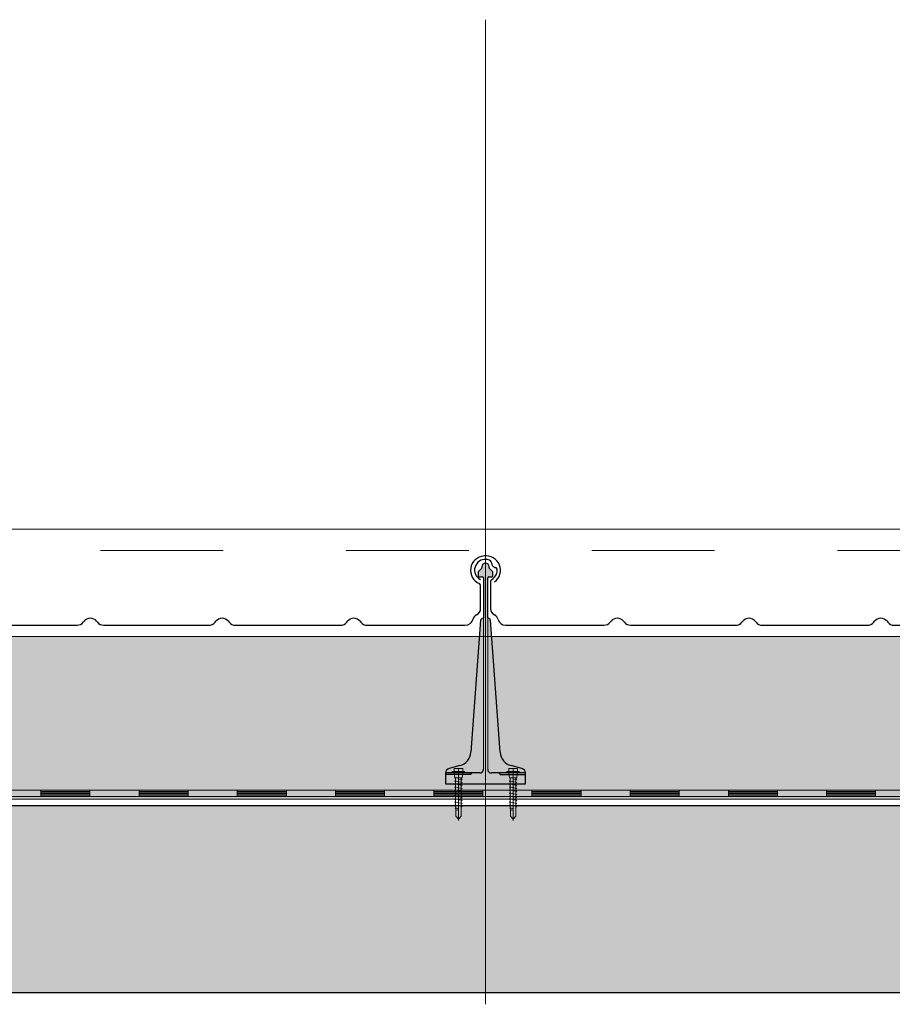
# Model space of a CAD drawing. Header units: metres. Extents: x 1316.5 to 1415.3, y -94.1 to -52.
# Tile 177 of 256: x 1358.749 to 1359.46, y -55.498 to -54.697. Entities that reach past the tile are written whole.
import ezdxf

# ---------------------------------------------------------------- set-up
doc = ezdxf.new("R2010")
doc.units = ezdxf.units.M
for name, pattern in [('AUSGEZOGEN', [0]), ('PUNKT2_S9', [0.0015, 0, -0.0015]), ('STRICHLINIE2_S3', [0.055, 0.04, -0.015]), ('STRICHPUNKT2_S5', [0.1, 0.07, -0.01, 0.01, -0.01])]:
    doc.linetypes.add(name, pattern=pattern)
for name, color, linetype, lineweight in [('XR$11$Achsen', 4, 'AUSGEZOGEN', 13), ('XR$11$Aufkantung', 4, 'AUSGEZOGEN', 13), ('XR$11$Design', 4, 'AUSGEZOGEN', 13), ('XR$11$Türen', 3, 'AUSGEZOGEN', 18), ('XR$11$V25', 4, 'AUSGEZOGEN', 13), ('XR$13$Muster', 4, 'AUSGEZOGEN', 13), ('XR$13$STANDARD_1', 7, 'AUSGEZOGEN', 25)]:
    doc.layers.add(name, color=color, linetype=linetype, lineweight=lineweight)

# ---------------------------------------------------------------- blocks, each defined once
blk = doc.blocks.new('MUSTERELEMENT_84')
at = {"layer": 'XR$11$Design', "color": 4, "linetype": 'AUSGEZOGEN', "lineweight": 13, "transparency": 33554687}
for p, q in [((1358.68665, -55.32409), (1358.7666, -55.32409)), ((1358.7666, -55.32409), (1358.84656, -55.32409)), ((1358.7666, -55.32409), (1358.7666, -55.32909)), ((1358.7666, -55.32409), (1358.7666, -55.32909)), ((1358.80658, -55.32409), (1358.80658, -55.32909)), ((1358.84656, -55.32409), (1358.92652, -55.32409)), ((1358.84656, -55.32409), (1358.84656, -55.32909)), ((1358.84656, -55.32409), (1358.84656, -55.32909)), ((1358.88654, -55.32409), (1358.88654, -55.32909)), ((1358.92652, -55.32409), (1359.00648, -55.32409)), ((1358.92652, -55.32409), (1358.92652, -55.32909)), ((1358.92652, -55.32409), (1358.92652, -55.32909)), ((1358.9665, -55.32409), (1358.9665, -55.32909)), ((1359.00648, -55.32409), (1359.08643, -55.32409)), ((1359.00648, -55.32409), (1359.00648, -55.32909)), ((1359.00648, -55.32409), (1359.00648, -55.32909)), ((1359.04646, -55.32409), (1359.04646, -55.32909)), ((1359.08643, -55.32409), (1359.16639, -55.32409)), ((1359.08643, -55.32409), (1359.08643, -55.32909)), ((1359.08643, -55.32409), (1359.08643, -55.32909)), ((1359.12641, -55.32409), (1359.12641, -55.32909)), ((1359.16639, -55.32409), (1359.24635, -55.32409)), ((1359.16639, -55.32409), (1359.16639, -55.32909)), ((1359.16639, -55.32409), (1359.16639, -55.32909)), ((1359.20637, -55.32409), (1359.20637, -55.32909)), ((1359.24635, -55.32409), (1359.32631, -55.32409)), ((1359.24635, -55.32409), (1359.24635, -55.32909)), ((1359.24635, -55.32409), (1359.24635, -55.32909)), ((1359.28633, -55.32409), (1359.28633, -55.32909)), ((1359.32631, -55.32409), (1359.40627, -55.32409)), ((1359.32631, -55.32409), (1359.32631, -55.32909)), ((1359.32631, -55.32409), (1359.32631, -55.32909)), ((1359.36629, -55.32409), (1359.36629, -55.32909)), ((1359.40627, -55.32409), (1359.48622, -55.32409)), ((1359.40627, -55.32409), (1359.40627, -55.32909)), ((1359.40627, -55.32409), (1359.40627, -55.32909)), ((1359.44624, -55.32409), (1359.44624, -55.32909)), ((1358.68665, -55.32909), (1358.7666, -55.32909)), ((1358.7666, -55.32509), (1358.80658, -55.32509)), ((1358.7666, -55.32609), (1358.80658, -55.32609)), ((1358.7666, -55.32709), (1358.80658, -55.32709)), ((1358.7666, -55.32809), (1358.80658, -55.32809)), ((1358.7666, -55.32909), (1358.84656, -55.32909)), ((1358.84656, -55.32509), (1358.88654, -55.32509)), ((1358.84656, -55.32609), (1358.88654, -55.32609)), ((1358.84656, -55.32709), (1358.88654, -55.32709)), ((1358.84656, -55.32809), (1358.88654, -55.32809)), ((1358.84656, -55.32909), (1358.92652, -55.32909)), ((1358.92652, -55.32509), (1358.9665, -55.32509)), ((1358.92652, -55.32609), (1358.9665, -55.32609)), ((1358.92652, -55.32709), (1358.9665, -55.32709)), ((1358.92652, -55.32809), (1358.9665, -55.32809)), ((1358.92652, -55.32909), (1359.00648, -55.32909)), ((1359.00648, -55.32509), (1359.04646, -55.32509)), ((1359.00648, -55.32609), (1359.04646, -55.32609)), ((1359.00648, -55.32709), (1359.04646, -55.32709)), ((1359.00648, -55.32809), (1359.04646, -55.32809)), ((1359.00648, -55.32909), (1359.08643, -55.32909)), ((1359.08643, -55.32509), (1359.12641, -55.32509)), ((1359.08643, -55.32609), (1359.12641, -55.32609)), ((1359.08643, -55.32709), (1359.12641, -55.32709)), ((1359.08643, -55.32809), (1359.12641, -55.32809)), ((1359.08643, -55.32909), (1359.16639, -55.32909)), ((1359.16639, -55.32509), (1359.20637, -55.32509)), ((1359.16639, -55.32609), (1359.20637, -55.32609)), ((1359.16639, -55.32709), (1359.20637, -55.32709)), ((1359.16639, -55.32809), (1359.20637, -55.32809)), ((1359.16639, -55.32909), (1359.24635, -55.32909)), ((1359.24635, -55.32509), (1359.28633, -55.32509)), ((1359.24635, -55.32609), (1359.28633, -55.32609)), ((1359.24635, -55.32709), (1359.28633, -55.32709)), ((1359.24635, -55.32809), (1359.28633, -55.32809)), ((1359.24635, -55.32909), (1359.32631, -55.32909)), ((1359.32631, -55.32509), (1359.36629, -55.32509)), ((1359.32631, -55.32609), (1359.36629, -55.32609)), ((1359.32631, -55.32709), (1359.36629, -55.32709)), ((1359.32631, -55.32809), (1359.36629, -55.32809)), ((1359.32631, -55.32909), (1359.40627, -55.32909)), ((1359.40627, -55.32509), (1359.44624, -55.32509)), ((1359.40627, -55.32609), (1359.44624, -55.32609)), ((1359.40627, -55.32709), (1359.44624, -55.32709)), ((1359.40627, -55.32809), (1359.44624, -55.32809)), ((1359.40627, -55.32909), (1359.48622, -55.32909))]:
    blk.add_line(p, q, dxfattribs=at)
blk = doc.blocks.new('NSY101')
at = {"color": 0, "linetype": 'ByBlock', "lineweight": -2}
blk.add_circle((0, 0), 0.005, dxfattribs=at)
blk = doc.blocks.new('U7_2')
at = {"linetype": 'AUSGEZOGEN', "transparency": 33554687}
for p, q in [((-5, 1.97), (-5, 1.17)), ((-4.9, 2.07), (4.9, 2.07)), ((-4.9, 1.07), (4.9, 1.07)), ((-3.5, 3.87), (-3.5, 2.27)), ((-3.46, 0.82), (-2.94, -2.1)), ((-3.3, 4.07), (-0.2, 4.07)), ((0, 3.87), (0, 2.07)), ((0.2, 4.07), (3.3, 4.07)), ((3.46, 0.82), (2.94, -2.1)), ((3.5, 3.87), (3.5, 2.27)), ((5, 1.97), (5, 1.17)), ((-2.33, -2.93), (-3, -3.2)), ((0, -2.99), (-3, -3.2)), ((-3, -3.2), (-2.33, -3.68)), ((3, -4.1), (-3, -5.15)), ((-2.33, -4.89), (-3, -5.15)), ((-3, -5.15), (-2.33, -5.63)), ((3, -6.05), (-3, -7.1)), ((-2.84, -2.18), (2.84, -2.18)), ((-2.77, -2.18), (-2.75, -2.35)), ((-2.33, -2.73), (-2.33, -2.93)), ((-2.33, -3.68), (-2.33, -4.89)), ((-2.33, -5.63), (-2.33, -6.84)), ((2.32, -2.73), (2.32, -3.91)), ((2.32, -3.91), (3, -4.1)), ((3, -4.1), (2.32, -4.65)), ((2.32, -4.65), (2.32, -5.86)), ((2.32, -5.86), (3, -6.05)), ((3, -6.05), (2.32, -6.6)), ((2.77, -2.18), (2.75, -2.35)), ((-2.33, -6.84), (-3, -7.1)), ((-3, -7.1), (-2.33, -7.58)), ((3, -8), (-3, -9.05)), ((-2.33, -8.79), (-3, -9.05)), ((-3, -9.05), (-2.33, -9.53)), ((3, -9.95), (-3, -11)), ((-2.33, -10.74), (-3, -11)), ((-3, -11), (-2.33, -11.48)), ((3, -11.9), (-3, -12.95)), ((-2.33, -12.69), (-3, -12.95)), ((-2.33, -7.58), (-2.33, -8.79)), ((-2.33, -9.53), (-2.33, -10.74)), ((-2.33, -11.48), (-2.33, -12.69)), ((2.32, -6.6), (2.32, -7.81)), ((2.32, -7.81), (3, -8)), ((3, -8), (2.32, -8.55)), ((2.32, -8.55), (2.32, -9.76)), ((2.32, -9.76), (3, -9.95)), ((3, -9.95), (2.32, -10.5)), ((2.32, -10.5), (2.32, -11.71)), ((2.32, -11.71), (3, -11.9)), ((3, -11.9), (2.32, -12.45)), ((2.32, -12.45), (2.32, -13.66)), ((-3, -12.95), (-2.33, -13.43)), ((3, -13.85), (-3, -14.9)), ((-2.33, -14.64), (-3, -14.9)), ((-3, -14.9), (-2.33, -15.38)), ((3, -15.8), (-3, -16.85)), ((-2.33, -16.59), (-3, -16.85)), ((-3, -16.85), (-2.33, -17.33)), ((3, -17.75), (-3, -18.8)), ((-2.3, -18.53), (-3, -18.8)), ((-3, -18.8), (-2.28, -19.31)), ((-2.33, -13.43), (-2.33, -14.64)), ((-2.33, -15.38), (-2.33, -16.59)), ((-2.33, -17.33), (-2.3, -18.53)), ((2.3, -18.32), (2.28, -19.5)), ((3, -17.75), (2.3, -18.32)), ((2.32, -13.66), (3, -13.85)), ((3, -13.85), (2.32, -14.4)), ((2.32, -14.4), (2.32, -15.61)), ((2.32, -15.61), (3, -15.8)), ((3, -15.8), (2.32, -16.35)), ((2.32, -16.35), (2.32, -17.33)), ((2.32, -17.33), (2.32, -17.56)), ((2.32, -17.56), (3, -17.75)), ((3, -19.7), (-3, -20.75)), ((-2.26, -20.47), (-3, -20.75)), ((-3, -20.75), (-2.24, -21.28)), ((-2.28, -19.31), (-2.26, -20.47)), ((-2.24, -21.28), (-2.23, -22.18)), ((-2.23, -22.18), (-2.23, -27.06)), ((0, -24.04), (0, -28.93)), ((2.61, -21.73), (0.4, -22.03)), ((2.23, -22.07), (2.22, -22.18)), ((2.22, -22.18), (2.22, -27.06)), ((2.61, -21.73), (2.23, -22.07)), ((2.26, -20.3), (2.24, -21.58)), ((2.24, -21.58), (2.61, -21.73)), ((3, -19.7), (2.26, -20.3)), ((2.28, -19.5), (3, -19.7)), ((-2.23, -27.06), (0, -28.93)), ((2.22, -27.06), (0, -28.93))]:
    blk.add_line(p, q, dxfattribs=at)
at = {"linetype": 'STRICHPUNKT2_S5', "transparency": 33554687}
blk.add_line((0, 3.87), (0, -29.93), dxfattribs=at)
at = {"linetype": 'AUSGEZOGEN', "transparency": 33554687}
for centre, radius, start, end in [((-4.9, 1.97), 0.1, 90, 180), ((-4.9, 1.17), 0.1, 180, 270), ((-3.75, 0.77), 0.3, 10, 90), ((-3.7, 2.27), 0.2, 270, 0), ((-3.3, 3.87), 0.2, 90, 180), ((-0.2, 3.87), 0.2, 0, 90), ((0.2, 3.87), 0.2, 90, 180), ((3.3, 3.87), 0.2, 0, 90), ((3.75, 0.77), 0.3, 90, 170), ((3.7, 2.27), 0.2, 180, 270), ((4.9, 1.97), 0.1, 0, 90), ((4.9, 1.17), 0.1, 270, 0), ((-2.84, -2.08), 0.1, 190, 270), ((-2.65, -2.33), 0.1, 190, 270), ((-2.63, -2.73), 0.3, 0, 90), ((2.62, -2.73), 0.3, 90, 180), ((2.65, -2.33), 0.1, 270, 350), ((2.84, -2.08), 0.1, 270, 350), ((1.11, -24.04), 1.11, 0, 180)]:
    blk.add_arc(centre, radius, start, end, dxfattribs=at)
blk = doc.blocks.new('COMPLEXOBJECT_143')
at = {"transparency": 33554687}
for p, q in [((1359.13272, -55.15421), (1359.13272, -55.17648)), ((1359.55363, -55.17648), (1359.55363, -55.15742)), ((1359.23015, -55.1874), (1359.23079, -55.18657)), ((1359.241, -55.18657), (1359.24165, -55.1874)), ((1359.3374, -55.18742), (1359.33804, -55.18659)), ((1359.34825, -55.18659), (1359.3489, -55.18742)), ((1359.44465, -55.18742), (1359.44529, -55.18659)), ((1359.4555, -55.18659), (1359.45615, -55.18742)), ((1359.14493, -55.18983), (1359.22504, -55.18981)), ((1359.24675, -55.18981), (1359.33229, -55.18983)), ((1359.354, -55.18983), (1359.43954, -55.18983)), ((1359.46125, -55.18983), (1359.54085, -55.18983))]:
    blk.add_line(p, q, dxfattribs=at)
for centre, major_axis, ratio, start_param, end_param in [((1359.12841, -55.14495), (0.0087, 0), 0.997606, 1.465877, 4.233579), ((1359.12841, -55.14495), (0.00958, 0), 0.905277, 1.310139, 1.634821), ((1359.12993, -55.13993), (0.00384, 0), 0.905277, 0.747625, 1.318651), ((1359.12993, -55.13993), (0.00384, 0), 0.905277, 0.123201, 0.747625), ((1359.13801, -55.13948), (0.00428, 0), 0.905277, 3.145413, 3.651819), ((1359.55763, -55.14518), (0.01221, 0), 0.964759, 5.358492, 10.570908), ((1359.13747, -55.13968), (0.0037, 0), 0.905277, 3.671389, 4.493692), ((1359.13637, -55.14452), (0.00175, 0), 0.905277, 0.122654, 1.403271), ((1359.12826, -55.14521), (0.0099, 0), 0.905277, 5.919137, 6.381942), ((1359.13463, -55.15421), (0.00192, 0), 0.905277, 2.093897, 3.141593), ((1359.12826, -55.14521), (0.0099, 0), 0.905277, 5.291178, 5.919137), ((1359.55163, -55.15744), (0.002, 0), 0.868191, 0, 1.065955), ((1359.13895, -55.17648), (0.00623, 0), 0.905277, 3.141593, 4.18879), ((1359.54713, -55.17648), (0.0065, 0), 0.868191, 5.235988, 6.283185), ((1359.13272, -55.18626), (0.00623, 0), 0.905277, 0.184767, 1.047198), ((1359.14497, -55.18419), (0.00623, 0), 0.905277, 3.32636, 4.712389), ((1359.22504, -55.18417), (0.00623, 0), 0.905277, 4.712389, 5.67232), ((1359.2359, -55.18981), (0.00623, 0), 0.905277, 0.610865, 2.530727), ((1359.24675, -55.18417), (0.00623, 0), 0.905277, 3.752458, 4.712389), ((1359.33229, -55.18419), (0.00623, 0), 0.905277, 4.712389, 5.67232), ((1359.34315, -55.18983), (0.00623, 0), 0.905277, 0.610865, 2.530727), ((1359.354, -55.18419), (0.00623, 0), 0.905277, 3.752458, 4.712389), ((1359.43954, -55.18419), (0.00623, 0), 0.905277, 4.712389, 5.67232), ((1359.4504, -55.18983), (0.00623, 0), 0.905277, 0.610865, 2.530727), ((1359.46125, -55.18419), (0.00623, 0), 0.905277, 3.752458, 4.712389), ((1359.54085, -55.18419), (0.0065, 0), 0.868191, 4.712389, 6.098418), ((1359.55363, -55.18626), (0.0065, 0), 0.868191, 2.094395, 2.956825)]:
    blk.add_ellipse(centre, major_axis=major_axis, ratio=ratio, start_param=start_param, end_param=end_param, dxfattribs=at)
blk = doc.blocks.new('COMPLEXOBJECT_144')
at = {"transparency": 33554687}
for p, q in [((1358.70372, -55.15421), (1358.70372, -55.17649)), ((1359.12463, -55.17649), (1359.12463, -55.15742)), ((1358.80115, -55.1874), (1358.80179, -55.18657)), ((1358.812, -55.18657), (1358.81265, -55.1874)), ((1358.9084, -55.18742), (1358.90904, -55.18659)), ((1358.91925, -55.18659), (1358.9199, -55.18742)), ((1359.01565, -55.18742), (1359.01629, -55.18659)), ((1359.0265, -55.18659), (1359.02715, -55.18742)), ((1358.71593, -55.18983), (1358.79604, -55.18981)), ((1358.81775, -55.18981), (1358.90329, -55.18983)), ((1358.925, -55.18983), (1359.01054, -55.18983)), ((1359.03225, -55.18983), (1359.11185, -55.18983))]:
    blk.add_line(p, q, dxfattribs=at)
for centre, major_axis, ratio, start_param, end_param in [((1358.69941, -55.14495), (0.0087, 0), 0.997606, 1.465877, 4.233579), ((1358.69941, -55.14495), (0.00958, 0), 0.905277, 1.310139, 1.634821), ((1358.70093, -55.13993), (0.00384, 0), 0.905277, 0.747625, 1.318651), ((1358.70093, -55.13993), (0.00384, 0), 0.905277, 0.123201, 0.747625), ((1358.70901, -55.13948), (0.00428, 0), 0.905277, 3.145413, 3.651819), ((1359.12863, -55.14518), (0.01221, 0), 0.964759, 5.358492, 10.570908), ((1358.70847, -55.13969), (0.0037, 0), 0.905277, 3.671389, 4.493692), ((1358.70737, -55.14452), (0.00175, 0), 0.905277, 0.122654, 1.403271), ((1358.69926, -55.14521), (0.0099, 0), 0.905277, 5.919137, 6.381942), ((1358.70563, -55.15421), (0.00192, 0), 0.905277, 2.093897, 3.141593), ((1358.69926, -55.14521), (0.0099, 0), 0.905277, 5.291178, 5.919137), ((1359.12263, -55.15744), (0.002, 0), 0.868191, 0, 1.065955), ((1358.70995, -55.17649), (0.00623, 0), 0.905277, 3.141593, 4.18879), ((1359.11813, -55.17649), (0.0065, 0), 0.868191, 5.235988, 6.283185), ((1358.70372, -55.18626), (0.00623, 0), 0.905277, 0.184767, 1.047198), ((1358.71597, -55.18419), (0.00623, 0), 0.905277, 3.32636, 4.712389), ((1358.79604, -55.18417), (0.00623, 0), 0.905277, 4.712389, 5.67232), ((1358.8069, -55.18981), (0.00623, 0), 0.905277, 0.610865, 2.530727), ((1358.81775, -55.18417), (0.00623, 0), 0.905277, 3.752458, 4.712389), ((1358.90329, -55.18419), (0.00623, 0), 0.905277, 4.712389, 5.67232), ((1358.91415, -55.18983), (0.00623, 0), 0.905277, 0.610865, 2.530727), ((1358.925, -55.18419), (0.00623, 0), 0.905277, 3.752458, 4.712389), ((1359.01054, -55.18419), (0.00623, 0), 0.905277, 4.712389, 5.67232), ((1359.0214, -55.18983), (0.00623, 0), 0.905277, 0.610865, 2.530727), ((1359.03225, -55.18419), (0.00623, 0), 0.905277, 3.752458, 4.712389), ((1359.11185, -55.18419), (0.0065, 0), 0.868191, 4.712389, 6.098418), ((1359.12463, -55.18626), (0.0065, 0), 0.868191, 2.094395, 2.956825)]:
    blk.add_ellipse(centre, major_axis=major_axis, ratio=ratio, start_param=start_param, end_param=end_param, dxfattribs=at)

msp = doc.modelspace()

# ---------------------------------------------------------------- hatches: boundary and pattern name
at = {"layer": 'XR$11$V25', "transparency": 33554687}
msp.add_hatch(color=253, dxfattribs=at).paths.add_polyline_path([(1359.15817, -55.30642), (1359.14953, -55.3041), (1359.14906, -55.30396), (1359.14861, -55.30381), (1359.14815, -55.30363), (1359.14771, -55.30344), (1359.14727, -55.30324), (1359.14684, -55.30301), (1359.14642, -55.30277), (1359.14601, -55.30251), (1359.14562, -55.30223), (1359.14523, -55.30194), (1359.14486, -55.30164), (1359.14449, -55.30132), (1359.14414, -55.30098), (1359.14381, -55.30063), (1359.14349, -55.30027), (1359.14318, -55.29989), (1359.14289, -55.2995), (1359.14262, -55.29911), (1359.14236, -55.2987), (1359.14212, -55.29828), (1359.1419, -55.29785), (1359.14169, -55.29741), (1359.1415, -55.29696), (1359.14133, -55.29651), (1359.14118, -55.29605), (1359.14104, -55.29559), (1359.14093, -55.29512), (1359.14083, -55.29464), (1359.14076, -55.29416), (1359.1407, -55.29368), (1359.14066, -55.2932), (1359.13262, -55.18565), (1359.13262, -55.18561), (1359.13262, -55.18558), (1359.13261, -55.18555), (1359.13261, -55.18552), (1359.1326, -55.18549), (1359.13259, -55.18546), (1359.13259, -55.18543), (1359.13258, -55.18539), (1359.13257, -55.18536), (1359.13255, -55.18533), (1359.13254, -55.18531), (1359.13253, -55.18528), (1359.13252, -55.18525), (1359.1325, -55.18522), (1359.13248, -55.18519), (1359.13247, -55.18516), (1359.13245, -55.18514), (1359.13243, -55.18511), (1359.13241, -55.18509), (1359.13239, -55.18506), (1359.13237, -55.18504), (1359.13235, -55.18501), (1359.13233, -55.18499), (1359.1323, -55.18497), (1359.13228, -55.18495), (1359.13226, -55.18493), (1359.13223, -55.18491), (1359.13221, -55.18489), (1359.13218, -55.18487), (1359.13215, -55.18485), (1359.13213, -55.18484), (1359.13038, -55.18383), (1359.13038, -55.1514), (1359.13038, -55.15135), (1359.13038, -55.1513), (1359.13039, -55.15125), (1359.1304, -55.1512), (1359.13041, -55.15115), (1359.13043, -55.1511), (1359.13044, -55.15105), (1359.13046, -55.151), (1359.13048, -55.15096), (1359.1305, -55.15091), (1359.13053, -55.15087), (1359.13056, -55.15083), (1359.13059, -55.15078), (1359.13062, -55.15075), (1359.13065, -55.15071), (1359.13069, -55.15067), (1359.13073, -55.15064), (1359.13077, -55.15061), (1359.13081, -55.15058), (1359.13085, -55.15055), (1359.13089, -55.15052), (1359.13094, -55.1505), (1359.13098, -55.15048), (1359.13103, -55.15046), (1359.13108, -55.15044), (1359.13113, -55.15043), (1359.13118, -55.15042), (1359.13123, -55.15041), (1359.13128, -55.1504), (1359.13133, -55.1504), (1359.13138, -55.1504), (1359.13413, -55.1504), (1359.13415, -55.1504), (1359.13418, -55.15039), (1359.1342, -55.15039), (1359.13423, -55.15039), (1359.13425, -55.15038), (1359.13428, -55.15037), (1359.1343, -55.15037), (1359.13433, -55.15036), (1359.13435, -55.15035), (1359.13437, -55.15033), (1359.13439, -55.15032), (1359.13441, -55.15031), (1359.13444, -55.15029), (1359.13445, -55.15028), (1359.13447, -55.15026), (1359.13449, -55.15024), (1359.13451, -55.15022), (1359.13452, -55.1502), (1359.13454, -55.15018), (1359.13455, -55.15016), (1359.13457, -55.15014), (1359.13458, -55.15012), (1359.13459, -55.15009), (1359.1346, -55.15007), (1359.13461, -55.15005), (1359.13461, -55.15002), (1359.13462, -55.15), (1359.13462, -55.14997), (1359.13463, -55.14995), (1359.13463, -55.14992), (1359.13463, -55.1499), (1359.13463, -55.14681), (1359.13463, -55.14679), (1359.13463, -55.14676), (1359.13463, -55.14673), (1359.13462, -55.14671), (1359.13462, -55.14668), (1359.13462, -55.14666), (1359.13461, -55.14663), (1359.13461, -55.14661), (1359.1346, -55.14658), (1359.1346, -55.14656), (1359.13459, -55.14654), (1359.13458, -55.14651), (1359.13458, -55.14649), (1359.13457, -55.14646), (1359.13456, -55.14644), (1359.13455, -55.14642), (1359.13454, -55.14639), (1359.13453, -55.14637), (1359.13452, -55.14635), (1359.1345, -55.14633), (1359.13449, -55.1463), (1359.13448, -55.14628), (1359.13446, -55.14626), (1359.13445, -55.14624), (1359.13444, -55.14622), (1359.13442, -55.1462), (1359.1344, -55.14618), (1359.13439, -55.14616), (1359.13437, -55.14614), (1359.13435, -55.14612), (1359.13434, -55.1461), (1359.13192, -55.14369), (1359.1319, -55.14367), (1359.13189, -55.14365), (1359.13187, -55.14363), (1359.13185, -55.14361), (1359.13184, -55.14359), (1359.13182, -55.14357), (1359.13181, -55.14355), (1359.13179, -55.14353), (1359.13178, -55.14351), (1359.13177, -55.14349), (1359.13175, -55.14347), (1359.13174, -55.14345), (1359.13173, -55.14342), (1359.13172, -55.1434), (1359.13171, -55.14338), (1359.1317, -55.14335), (1359.13169, -55.14333), (1359.13168, -55.14331), (1359.13168, -55.14328), (1359.13167, -55.14326), (1359.13166, -55.14323), (1359.13166, -55.14321), (1359.13165, -55.14318), (1359.13164, -55.14316), (1359.13164, -55.14313), (1359.13164, -55.14311), (1359.13163, -55.14308), (1359.13163, -55.14306), (1359.13163, -55.14303), (1359.13163, -55.14301), (1359.13163, -55.14298), (1359.13163, -55.1424), (1359.13161, -55.14209), (1359.13157, -55.14179), (1359.13149, -55.1415), (1359.13139, -55.14121), (1359.13125, -55.14094), (1359.13109, -55.14068), (1359.13091, -55.14044), (1359.1307, -55.14022), (1359.13047, -55.14002), (1359.13022, -55.13985), (1359.12995, -55.1397), (1359.12967, -55.13958), (1359.12938, -55.13949), (1359.12908, -55.13943), (1359.12878, -55.1394), (1359.12848, -55.1394), (1359.12817, -55.13943), (1359.12788, -55.13949), (1359.12759, -55.13958), (1359.12731, -55.1397), (1359.12704, -55.13985), (1359.12679, -55.14002), (1359.12656, -55.14022), (1359.12635, -55.14044), (1359.12617, -55.14068), (1359.12601, -55.14094), (1359.12587, -55.14121), (1359.12577, -55.1415), (1359.12569, -55.14179), (1359.12564, -55.14209), (1359.12563, -55.1424), (1359.12563, -55.14298), (1359.12563, -55.14301), (1359.12563, -55.14303), (1359.12563, -55.14306), (1359.12562, -55.14308), (1359.12562, -55.14311), (1359.12562, -55.14313), (1359.12561, -55.14316), (1359.12561, -55.14318), (1359.1256, -55.14321), (1359.1256, -55.14323), (1359.12559, -55.14326), (1359.12558, -55.14328), (1359.12558, -55.14331), (1359.12557, -55.14333), (1359.12556, -55.14335), (1359.12555, -55.14338), (1359.12554, -55.1434), (1359.12553, -55.14342), (1359.12552, -55.14345), (1359.1255, -55.14347), (1359.12549, -55.14349), (1359.12548, -55.14351), (1359.12546, -55.14353), (1359.12545, -55.14355), (1359.12544, -55.14357), (1359.12542, -55.14359), (1359.1254, -55.14361), (1359.12539, -55.14363), (1359.12537, -55.14365), (1359.12535, -55.14367), (1359.12534, -55.14369), (1359.12292, -55.1461), (1359.1229, -55.14612), (1359.12289, -55.14614), (1359.12287, -55.14616), (1359.12285, -55.14618), (1359.12284, -55.1462), (1359.12282, -55.14622), (1359.12281, -55.14624), (1359.12279, -55.14626), (1359.12278, -55.14628), (1359.12277, -55.1463), (1359.12275, -55.14633), (1359.12274, -55.14635), (1359.12273, -55.14637), (1359.12272, -55.14639), (1359.12271, -55.14642), (1359.1227, -55.14644), (1359.12269, -55.14646), (1359.12268, -55.14649), (1359.12268, -55.14651), (1359.12267, -55.14654), (1359.12266, -55.14656), (1359.12266, -55.14658), (1359.12265, -55.14661), (1359.12264, -55.14663), (1359.12264, -55.14666), (1359.12264, -55.14668), (1359.12263, -55.14671), (1359.12263, -55.14673), (1359.12263, -55.14676), (1359.12263, -55.14679), (1359.12263, -55.14681), (1359.12263, -55.1499), (1359.12263, -55.14992), (1359.12263, -55.14995), (1359.12263, -55.14997), (1359.12264, -55.15), (1359.12265, -55.15002), (1359.12265, -55.15005), (1359.12266, -55.15007), (1359.12267, -55.15009), (1359.12268, -55.15012), (1359.12269, -55.15014), (1359.1227, -55.15016), (1359.12272, -55.15018), (1359.12273, -55.1502), (1359.12275, -55.15022), (1359.12277, -55.15024), (1359.12278, -55.15026), (1359.1228, -55.15028), (1359.12282, -55.15029), (1359.12284, -55.15031), (1359.12286, -55.15032), (1359.12289, -55.15033), (1359.12291, -55.15035), (1359.12293, -55.15036), (1359.12296, -55.15037), (1359.12298, -55.15037), (1359.123, -55.15038), (1359.12303, -55.15039), (1359.12305, -55.15039), (1359.12308, -55.15039), (1359.1231, -55.1504), (1359.12313, -55.1504), (1359.12588, -55.1504), (1359.12593, -55.1504), (1359.12598, -55.1504), (1359.12603, -55.15041), (1359.12608, -55.15042), (1359.12613, -55.15043), (1359.12618, -55.15044), (1359.12623, -55.15046), (1359.12627, -55.15048), (1359.12632, -55.1505), (1359.12636, -55.15052), (1359.12641, -55.15055), (1359.12645, -55.15058), (1359.12649, -55.15061), (1359.12653, -55.15064), (1359.12657, -55.15067), (1359.1266, -55.15071), (1359.12664, -55.15075), (1359.12667, -55.15078), (1359.1267, -55.15083), (1359.12673, -55.15087), (1359.12675, -55.15091), (1359.12678, -55.15096), (1359.1268, -55.151), (1359.12682, -55.15105), (1359.12683, -55.1511), (1359.12685, -55.15115), (1359.12686, -55.1512), (1359.12687, -55.15125), (1359.12687, -55.1513), (1359.12688, -55.15135), (1359.12688, -55.1514), (1359.12688, -55.18383), (1359.12513, -55.18484), (1359.12511, -55.18485), (1359.12508, -55.18487), (1359.12505, -55.18489), (1359.12503, -55.18491), (1359.125, -55.18493), (1359.12498, -55.18495), (1359.12495, -55.18497), (1359.12493, -55.18499), (1359.12491, -55.18501), (1359.12489, -55.18504), (1359.12487, -55.18506), (1359.12485, -55.18509), (1359.12483, -55.18511), (1359.12481, -55.18514), (1359.12479, -55.18516), (1359.12477, -55.18519), (1359.12476, -55.18522), (1359.12474, -55.18525), (1359.12473, -55.18528), (1359.12472, -55.18531), (1359.1247, -55.18533), (1359.12469, -55.18536), (1359.12468, -55.18539), (1359.12467, -55.18543), (1359.12466, -55.18546), (1359.12466, -55.18549), (1359.12465, -55.18552), (1359.12464, -55.18555), (1359.12464, -55.18558), (1359.12464, -55.18561), (1359.12463, -55.18565), (1359.1166, -55.2932), (1359.11656, -55.29368), (1359.1165, -55.29416), (1359.11643, -55.29464), (1359.11633, -55.29512), (1359.11622, -55.29559), (1359.11608, -55.29605), (1359.11593, -55.29651), (1359.11576, -55.29696), (1359.11557, -55.29741), (1359.11537, -55.29785), (1359.11514, -55.29828), (1359.1149, -55.2987), (1359.11464, -55.29911), (1359.11437, -55.2995), (1359.11408, -55.29989), (1359.11377, -55.30027), (1359.11345, -55.30063), (1359.11312, -55.30098), (1359.11277, -55.30132), (1359.11241, -55.30164), (1359.11203, -55.30194), (1359.11165, -55.30223), (1359.11125, -55.30251), (1359.11084, -55.30277), (1359.11042, -55.30301), (1359.10999, -55.30324), (1359.10955, -55.30344), (1359.10911, -55.30363), (1359.10866, -55.30381), (1359.1082, -55.30396), (1359.10773, -55.3041), (1359.09909, -55.30642), (1359.09893, -55.30646), (1359.09877, -55.30652), (1359.09861, -55.30658), (1359.09846, -55.30665), (1359.09831, -55.30672), (1359.09816, -55.3068), (1359.09801, -55.30689), (1359.09787, -55.30698), (1359.09773, -55.30708), (1359.0976, -55.30718), (1359.09747, -55.30729), (1359.09735, -55.3074), (1359.09723, -55.30752), (1359.09712, -55.30765), (1359.09701, -55.30778), (1359.09691, -55.30791), (1359.09681, -55.30805), (1359.09672, -55.30819), (1359.09663, -55.30834), (1359.09655, -55.30849), (1359.09648, -55.30864), (1359.09642, -55.3088), (1359.09636, -55.30896), (1359.0963, -55.30912), (1359.09626, -55.30928), (1359.09622, -55.30944), (1359.09619, -55.30961), (1359.09616, -55.30978), (1359.09615, -55.30994), (1359.09613, -55.31011), (1359.09613, -55.31028), (1359.09613, -55.31888), (1359.16113, -55.31888), (1359.16113, -55.31028), (1359.16113, -55.31011), (1359.16112, -55.30994), (1359.1611, -55.30978), (1359.16107, -55.30961), (1359.16104, -55.30944), (1359.161, -55.30928), (1359.16096, -55.30912), (1359.16091, -55.30896), (1359.16085, -55.3088), (1359.16078, -55.30864), (1359.16071, -55.30849), (1359.16063, -55.30834), (1359.16054, -55.30819), (1359.16045, -55.30805), (1359.16036, -55.30791), (1359.16025, -55.30778), (1359.16015, -55.30765), (1359.16003, -55.30752), (1359.15991, -55.3074), (1359.15979, -55.30729), (1359.15966, -55.30718), (1359.15953, -55.30708), (1359.15939, -55.30698), (1359.15925, -55.30689), (1359.1591, -55.3068), (1359.15896, -55.30672), (1359.1588, -55.30665), (1359.15865, -55.30658), (1359.15849, -55.30652), (1359.15833, -55.30646)])
at = {"layer": 'XR$13$Muster', "linetype": 'AUSGEZOGEN', "lineweight": 13, "transparency": 33554687}
h = msp.add_hatch(dxfattribs=at)
h.set_pattern_fill('MUSTER', color=52, scale=0.0675, style=0, pattern_type=2)
h.set_pattern_definition([(0, (0.135, 0.135), (0.0675, 0.0675), [0.0675, -0.0675]), (90, (0.135, 0.135), (-0.0675, 0.0675), [0.0675, -0.0675])])
h.paths.add_polyline_path([(1342.77018, -55.33124), (1361.33018, -55.33124), (1361.33015, -55.19908), (1342.77015, -55.19908)], flags=0)
at = {"layer": 'XR$13$STANDARD_1', "linetype": 'AUSGEZOGEN', "lineweight": 13, "transparency": 33554687}
msp.add_hatch(color=253, dxfattribs=at).paths.add_polyline_path([(1342.77018, -55.48866), (1361.32018, -55.48866), (1361.32018, -55.33666), (1342.77018, -55.33666)])

# ---------------------------------------------------------------- linework, layer by layer
at = {"color": 4, "transparency": 33554687}
for p, q in [((1359.12263, -55.14681), (1359.12263, -55.1499)), ((1359.12534, -55.14369), (1359.12292, -55.1461)), ((1359.12563, -55.1424), (1359.12563, -55.14298)), ((1359.13163, -55.14298), (1359.13163, -55.1424)), ((1359.13434, -55.1461), (1359.13192, -55.14369)), ((1359.13463, -55.1499), (1359.13463, -55.14681)), ((1359.12313, -55.1504), (1359.12588, -55.1504)), ((1359.13138, -55.1504), (1359.13413, -55.1504)), ((1359.12463, -55.18565), (1359.1166, -55.2932)), ((1359.14066, -55.2932), (1359.13262, -55.18565)), ((1359.10773, -55.3041), (1359.09909, -55.30642)), ((1359.15817, -55.30642), (1359.14953, -55.3041)), ((1359.11663, -55.31108), (1359.11763, -55.31008)), ((1359.11663, -55.31138), (1359.11663, -55.31108)), ((1359.14063, -55.31108), (1359.13963, -55.31008)), ((1359.14063, -55.31138), (1359.14063, -55.31108))]:
    msp.add_line(p, q, dxfattribs=at)
at = {"color": 4, "linetype": 'STRICHLINIE2_S3', "transparency": 33554687}
for p, q in [((1359.12388, -55.31008), (1359.09613, -55.31008)), ((1359.11663, -55.31138), (1359.09613, -55.31138)), ((1359.16113, -55.31008), (1359.13338, -55.31008)), ((1359.14063, -55.31138), (1359.16113, -55.31138))]:
    msp.add_line(p, q, dxfattribs=at)
at = {"color": 4, "transparency": 33554687}
for points in [[(1359.12688, -55.1514), (1359.12688, -55.18383), (1359.12513, -55.18484)], [(1359.13213, -55.18484), (1359.13038, -55.18383), (1359.13038, -55.1514)], [(1359.09613, -55.31028), (1359.09613, -55.31888), (1359.16113, -55.31888), (1359.16113, -55.31028)]]:
    msp.add_lwpolyline(points, dxfattribs=at)
for centre, radius, start, end in [((1359.12863, -55.1424), 0.003, 0, 180), ((1359.12363, -55.14681), 0.001, 135, 180), ((1359.12463, -55.14298), 0.001, 315, 0), ((1359.13263, -55.14298), 0.001, 180, 225), ((1359.13363, -55.14681), 0.001, 0, 45), ((1359.12313, -55.1499), 0.0005, 180, 270), ((1359.12588, -55.1514), 0.001, 0, 90), ((1359.13138, -55.1514), 0.001, 90, 180), ((1359.13413, -55.1499), 0.0005, 270, 0), ((1359.12563, -55.1857), 0.001, 120, 176.67911), ((1359.13163, -55.1857), 0.001, 3.32089, 60), ((1359.10462, -55.29251), 0.012, 285.03542, 356.67911), ((1359.15264, -55.29251), 0.012, 183.32089, 254.96458), ((1359.10013, -55.31028), 0.004, 105.03539, 180.03507), ((1359.15713, -55.31028), 0.004, 359.96493, 74.96461)]:
    msp.add_arc(centre, radius, start, end, dxfattribs=at)
at = {"color": 4, "linetype": 'STRICHLINIE2_S3', "transparency": 33554687}
for centre, start, end in [((1359.12388, -55.30708), 270, 0), ((1359.13338, -55.30708), 180, 270)]:
    msp.add_arc(centre, 0.003, start, end, dxfattribs=at)
at = {"layer": 'XR$11$Achsen', "color": 35, "linetype": 'AUSGEZOGEN', "lineweight": 13, "transparency": 33554687}
msp.add_line((1359.12866, -55.49831), (1359.12863, -54.69708), dxfattribs=at)
at = {"layer": 'XR$11$Aufkantung', "color": 4, "linetype": 'AUSGEZOGEN', "lineweight": 13, "transparency": 33554687}
msp.add_line((1361.52515, -55.11162), (1342.59015, -55.11164), dxfattribs=at)
at = {"layer": 'XR$11$Design', "color": 4, "lineweight": 13, "transparency": 33554687}
for p, q in [((1342.77015, -55.19908), (1361.32177, -55.19908)), ((1342.77018, -55.33124), (1361.33018, -55.33124))]:
    msp.add_line(p, q, dxfattribs=at)
at = {"layer": 'XR$11$Design', "color": 3, "linetype": 'AUSGEZOGEN', "lineweight": 25, "transparency": 33554687}
for p, q in [((1342.77018, -55.33666), (1361.32018, -55.33666)), ((1342.77018, -55.48866), (1361.32018, -55.48866))]:
    msp.add_line(p, q, dxfattribs=at)
at = {"layer": 'XR$11$Türen', "color": 35, "linetype": 'PUNKT2_S9', "lineweight": 13, "transparency": 33554687}
msp.add_line((1346.41515, -55.12908), (1364.84488, -55.12908), dxfattribs=at)
at = {"layer": 'XR$11$V25', "transparency": 33554687}
for p, q in [((1359.12688, -55.18383), (1359.12688, -55.30708)), ((1359.13038, -55.30708), (1359.13038, -55.18383))]:
    msp.add_line(p, q, dxfattribs=at)

# ---------------------------------------------------------------- block references
at = {"transparency": 33554687}
for name in ['COMPLEXOBJECT_144', 'COMPLEXOBJECT_143']:
    msp.add_blockref(name, (0, 0), dxfattribs=at)
at = {"transparency": 33554687, "xscale": 4.999999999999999e-06, "yscale": 4.999999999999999e-06, "zscale": 4.999999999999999e-06}
msp.add_blockref('NSY101', (1359.12863, -55.18983), dxfattribs=at)
at = {"layer": 'XR$11$Design', "color": 4, "linetype": 'AUSGEZOGEN', "lineweight": 13, "transparency": 33554687}
msp.add_blockref('MUSTERELEMENT_84', (0, 0), dxfattribs=at)
at = {"layer": 'XR$11$V25', "color": 4, "linetype": 'AUSGEZOGEN', "lineweight": 13, "transparency": 33554687, "xscale": -0.0009999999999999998, "yscale": 0.00125, "zscale": 0.001}
for p in [(1359.10656, -55.31138), (1359.15106, -55.31138)]:
    msp.add_blockref('U7_2', p, dxfattribs=at)

doc.saveas('drawing.dxf')
